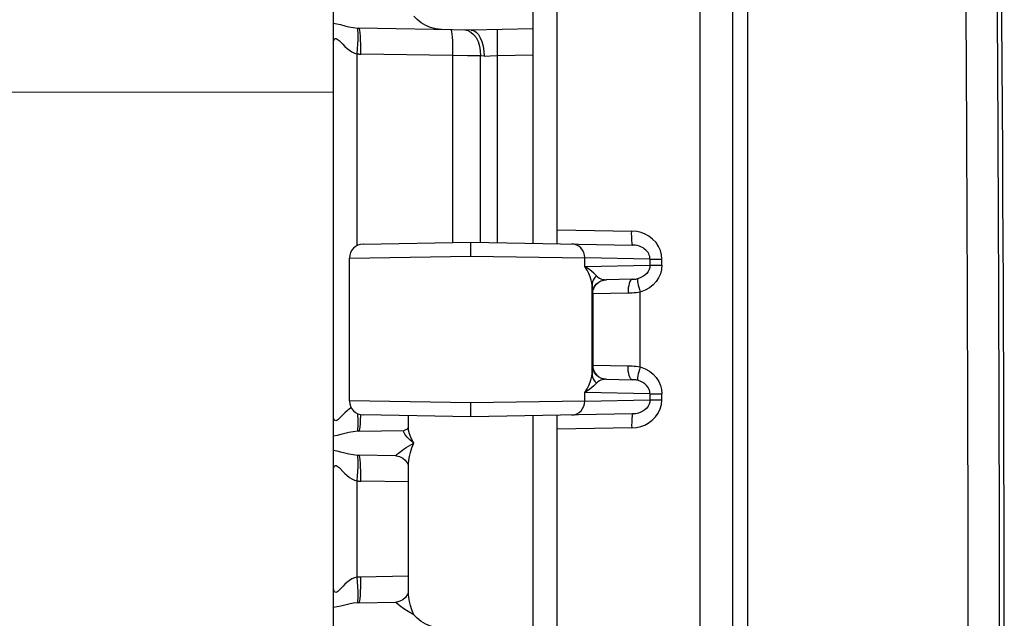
# Model space of a CAD drawing. Header units: inches. Extents: x 0 to 56.7, y 0 to 36.7.
# Tile 7 of 50: x 5.3 to 7.8, y 21.7 to 23.2. Entities that reach past the tile are written whole.
import ezdxf

# ---------------------------------------------------------------- set-up
doc = ezdxf.new("R2010")
doc.units = ezdxf.units.IN
doc.header["$LTSCALE"] = 3.116667
doc.header["$MEASUREMENT"] = 0
doc.layers.add('_104129', color=7, linetype='CONTINUOUS')
doc.layers.add('_145643', color=7, linetype='CONTINUOUS')

msp = doc.modelspace()

# ---------------------------------------------------------------- linework, layer by layer
at = {"layer": '_104129', "color": 7, "linetype": 'Continuous'}
for p, q in [((7.0845, 16.8577), (7.0845, 26.0203)), ((6.6445, 22.6548), (6.6445, 23.7232)), ((6.1589, 22.6531), (6.4282, 22.6578)), ((6.4282, 22.6578), (6.8337, 22.6507)), ((6.4282, 22.6228), (6.4282, 22.6578)), ((6.1245, 22.26), (6.1245, 22.6181)), ((6.8327, 22.5648), (6.7674, 22.5637)), ((6.8222, 22.5298), (6.7336, 22.5287)), ((6.7336, 22.5287), (6.7336, 22.3493)), ((6.7336, 22.3493), (6.8222, 22.3482)), ((6.7674, 22.3144), (6.8327, 22.3132)), ((6.4282, 22.2203), (6.4282, 22.2553)), ((6.4282, 22.2203), (6.1589, 22.225)), ((6.8337, 22.2274), (6.4282, 22.2203)), ((6.6445, 21.1548), (6.6445, 22.2232))]:
    msp.add_line(p, q, dxfattribs=at)
at = {"layer": '_104129', "color": 9, "linetype": 'Continuous'}
for p, q in [((7.0023, 25.8609), (7.0023, 17.0171)), ((7.1225, 17.1596), (7.1225, 25.7184)), ((6.6445, 22.689), (6.8313, 22.6857)), ((6.1245, 22.6181), (6.4282, 22.6228)), ((6.4282, 22.6228), (6.7136, 22.6184)), ((6.8771, 22.6155), (6.7136, 22.6184)), ((6.7136, 22.5972), (6.7136, 22.6184)), ((6.8771, 22.6155), (6.907, 22.6155)), ((6.8771, 22.6155), (6.8771, 22.6)), ((6.907, 22.6), (6.907, 22.6155)), ((6.7136, 22.5972), (6.8771, 22.6)), ((6.8771, 22.6), (6.907, 22.6)), ((6.8458, 22.5664), (6.8456, 22.5651)), ((6.732, 22.3288), (6.732, 22.5493)), ((6.733, 22.5287), (6.7336, 22.5287)), ((6.8523, 22.3452), (6.8523, 22.5329)), ((6.7336, 22.3493), (6.733, 22.3493)), ((6.8456, 22.3129), (6.8458, 22.3117)), ((6.8771, 22.278), (6.7136, 22.2809)), ((6.7136, 22.2597), (6.7136, 22.2809)), ((6.8771, 22.278), (6.907, 22.278)), ((6.8771, 22.278), (6.8771, 22.2625)), ((6.907, 22.2625), (6.907, 22.278)), ((6.4282, 22.2553), (6.1245, 22.26)), ((6.7136, 22.2597), (6.4282, 22.2553)), ((6.7136, 22.2597), (6.8771, 22.2625)), ((6.8771, 22.2625), (6.907, 22.2625)), ((6.8313, 22.1924), (6.6445, 22.1891))]:
    msp.add_line(p, q, dxfattribs=at)
for points in [[(7.7302, 24.8591), (7.7373, 24.2608), (7.7428, 23.6846), (7.7471, 23.1084), (7.7501, 22.5323), (7.7518, 21.9561), (7.7523, 21.3798)], [(7.6747, 21.3799), (7.6742, 21.9555), (7.6725, 22.5312), (7.6695, 23.1068), (7.6652, 23.6824), (7.6597, 24.258), (7.6529, 24.8335)], [(6.8337, 22.6507), (6.8332, 22.6514), (6.8326, 22.6534), (6.8322, 22.6566), (6.8318, 22.661), (6.8315, 22.6663), (6.8313, 22.6723), (6.8312, 22.6789), (6.8313, 22.6857)], [(6.907, 22.6155), (6.906, 22.6265), (6.9032, 22.6371), (6.8986, 22.6473), (6.8922, 22.6567), (6.8838, 22.6655), (6.8743, 22.6728), (6.8652, 22.6781), (6.8553, 22.6818), (6.8439, 22.6844), (6.8313, 22.6857)], [(6.7136, 22.6184), (6.713, 22.6252), (6.7111, 22.6318), (6.708, 22.638), (6.7039, 22.6433), (6.6991, 22.6475), (6.6936, 22.6506), (6.6876, 22.6526), (6.6814, 22.6534)], [(6.8771, 22.6155), (6.877, 22.6187), (6.8764, 22.6219), (6.8754, 22.6252), (6.874, 22.6284), (6.8722, 22.6316), (6.8698, 22.6348), (6.867, 22.6378), (6.8637, 22.6407), (6.8598, 22.6434), (6.8555, 22.6457), (6.8506, 22.6477), (6.8453, 22.6493), (6.8397, 22.6503), (6.8337, 22.6507)], [(6.732, 22.5493), (6.7314, 22.5557), (6.73, 22.5628), (6.7275, 22.5707), (6.724, 22.5792), (6.7194, 22.588), (6.7136, 22.5972)], [(6.7432, 22.5736), (6.74, 22.5767), (6.7362, 22.5803), (6.7316, 22.5841), (6.7264, 22.5883), (6.7204, 22.5926), (6.7136, 22.5972)], [(6.8771, 22.6), (6.8766, 22.5946), (6.875, 22.5892), (6.8724, 22.5842), (6.8688, 22.5796), (6.8643, 22.5753), (6.8589, 22.5716), (6.8527, 22.5686), (6.8458, 22.5664)], [(6.907, 22.6), (6.9061, 22.5892), (6.9033, 22.5787), (6.8987, 22.5685), (6.8924, 22.5591), (6.885, 22.5509), (6.876, 22.5438), (6.8651, 22.5378), (6.8523, 22.5329)], [(6.7432, 22.5736), (6.74, 22.5703), (6.7372, 22.5666), (6.7349, 22.5626), (6.7333, 22.5583), (6.7323, 22.5538), (6.732, 22.5493)], [(6.733, 22.5287), (6.7337, 22.5356), (6.7357, 22.5422), (6.739, 22.5483), (6.7434, 22.5536), (6.7486, 22.5578), (6.7544, 22.561), (6.7608, 22.5629), (6.7674, 22.5637)], [(6.7432, 22.5736), (6.7468, 22.5705), (6.7505, 22.568), (6.7544, 22.5661), (6.7585, 22.5647), (6.7628, 22.5639), (6.7674, 22.5637)], [(6.8327, 22.5648), (6.8306, 22.5641), (6.8285, 22.5621), (6.8267, 22.5589), (6.8251, 22.5545), (6.8238, 22.5492), (6.8228, 22.5432), (6.8223, 22.5367), (6.8222, 22.5298)], [(6.8327, 22.5648), (6.8349, 22.5649), (6.8371, 22.565), (6.8393, 22.5653), (6.8415, 22.5655), (6.8436, 22.5659), (6.8458, 22.5664)], [(6.8456, 22.5651), (6.8457, 22.5628), (6.8462, 22.5595), (6.8469, 22.5553), (6.8479, 22.5504), (6.8492, 22.5449), (6.8507, 22.539), (6.8523, 22.5329)], [(6.732, 22.5493), (6.7321, 22.5429), (6.7323, 22.5378), (6.7324, 22.5338), (6.7326, 22.5309), (6.7328, 22.5292), (6.733, 22.5287)], [(6.8523, 22.5329), (6.8474, 22.532), (6.8424, 22.5313), (6.8374, 22.5307), (6.8324, 22.5303), (6.8273, 22.53), (6.8222, 22.5298)], [(6.733, 22.3493), (6.7328, 22.3488), (6.7326, 22.347), (6.7324, 22.3441), (6.7323, 22.34), (6.7321, 22.3349), (6.732, 22.3288)], [(6.7674, 22.3144), (6.7605, 22.3152), (6.754, 22.3173), (6.7479, 22.3207), (6.7427, 22.3252), (6.7385, 22.3304), (6.7355, 22.3363), (6.7336, 22.3427), (6.733, 22.3494)], [(6.8222, 22.3482), (6.8273, 22.3481), (6.8324, 22.3478), (6.8374, 22.3474), (6.8424, 22.3468), (6.8474, 22.3461), (6.8523, 22.3452)], [(6.8327, 22.3132), (6.8306, 22.3139), (6.8285, 22.3159), (6.8267, 22.3192), (6.8251, 22.3235), (6.8238, 22.3288), (6.8228, 22.3348), (6.8223, 22.3414), (6.8222, 22.3482)], [(6.8523, 22.3452), (6.8507, 22.3391), (6.8492, 22.3331), (6.8479, 22.3276), (6.8469, 22.3227), (6.8461, 22.3186), (6.8457, 22.3153), (6.8456, 22.3129)], [(6.8523, 22.3452), (6.8648, 22.3404), (6.8757, 22.3345), (6.8849, 22.3273), (6.8926, 22.3189), (6.8989, 22.309), (6.9036, 22.2986), (6.9063, 22.2883), (6.907, 22.278)], [(6.7136, 22.2809), (6.7194, 22.2901), (6.724, 22.2989), (6.7275, 22.3073), (6.73, 22.3153), (6.7314, 22.3224), (6.732, 22.3288)], [(6.732, 22.3288), (6.7323, 22.3243), (6.7333, 22.3199), (6.7349, 22.3156), (6.7371, 22.3116), (6.7399, 22.3078), (6.7432, 22.3045)], [(6.7432, 22.3045), (6.74, 22.3013), (6.7362, 22.2978), (6.7317, 22.294), (6.7264, 22.2898), (6.7204, 22.2854), (6.7136, 22.2809)], [(6.7674, 22.3144), (6.7628, 22.3141), (6.7585, 22.3133), (6.7544, 22.312), (6.7505, 22.3101), (6.7468, 22.3076), (6.7432, 22.3045)], [(6.8458, 22.3117), (6.8436, 22.3121), (6.8415, 22.3125), (6.8393, 22.3128), (6.8371, 22.313), (6.8349, 22.3131), (6.8327, 22.3132)], [(6.8771, 22.278), (6.8766, 22.2835), (6.8749, 22.2889), (6.8723, 22.2939), (6.8687, 22.2986), (6.8642, 22.3028), (6.8588, 22.3065), (6.8526, 22.3095), (6.8458, 22.3117)], [(6.6814, 22.2247), (6.6878, 22.2255), (6.694, 22.2276), (6.6997, 22.231), (6.7046, 22.2355), (6.7085, 22.2408), (6.7113, 22.2467), (6.7131, 22.2531), (6.7136, 22.2597)], [(6.8313, 22.1924), (6.8433, 22.1936), (6.8543, 22.196), (6.8639, 22.1994), (6.8729, 22.2043), (6.8825, 22.2115), (6.8913, 22.2202), (6.898, 22.2298), (6.9029, 22.2402), (6.9059, 22.2511), (6.907, 22.2625)], [(6.8771, 22.2625), (6.8766, 22.2573), (6.8751, 22.252), (6.8724, 22.2468), (6.8688, 22.2421), (6.8645, 22.238), (6.8596, 22.2345), (6.8544, 22.2318), (6.8486, 22.2297), (6.8416, 22.2281), (6.8337, 22.2274)], [(6.8337, 22.2274), (6.8332, 22.2267), (6.8326, 22.2247), (6.8322, 22.2214), (6.8318, 22.2171), (6.8315, 22.2118), (6.8313, 22.2058), (6.8312, 22.1992), (6.8313, 22.1924)]]:
    msp.add_lwpolyline(points, dxfattribs=at)
at = {"layer": '_104129', "color": 7, "linetype": 'Continuous'}
for points in [[(6.6435, 22.654), (6.6438, 22.654), (6.644, 22.6541), (6.6442, 22.6542), (6.6443, 22.6544), (6.6444, 22.6546), (6.6445, 22.6548)], [(6.7336, 22.5287), (6.7343, 22.5355), (6.7362, 22.542), (6.7394, 22.548), (6.7437, 22.5532), (6.7489, 22.5576), (6.7548, 22.5609), (6.7613, 22.5629), (6.768, 22.5637)], [(6.7336, 22.3493), (6.7343, 22.3426), (6.7363, 22.3361), (6.7394, 22.3301), (6.7437, 22.3248), (6.7489, 22.3205), (6.7548, 22.3172), (6.7613, 22.3151), (6.768, 22.3143)], [(6.6445, 22.2232), (6.6444, 22.2235), (6.6443, 22.2237), (6.6442, 22.2238), (6.644, 22.2239), (6.6438, 22.224), (6.6435, 22.224)]]:
    msp.add_lwpolyline(points, dxfattribs=at)
for centre, radius, start, end in [((-259.0672, 21.439), 266.8317, 359.236642, 0.763358), ((6.1595, 22.6181), 0.035, 91, 180), ((6.1595, 22.26), 0.035, 180, 269)]:
    msp.add_arc(centre, radius, start, end, dxfattribs=at)
at = {"layer": '_145643', "color": 7, "linetype": 'Continuous'}
for p, q in [((6.0845, 16.8401), (6.0845, 26.0384)), ((6.5845, 22.655), (6.5845, 23.7231)), ((6.4295, 23.1892), (6.1483, 23.1942)), ((6.5845, 23.192), (6.4295, 23.1892)), ((6.272, 22.1937), (6.272, 22.223)), ((6.5845, 21.155), (6.5845, 22.2231)), ((6.1483, 22.1843), (6.2611, 22.1863)), ((6.2403, 22.1226), (6.1483, 22.1242)), ((6.272, 21.7821), (6.272, 22.0964)), ((6.1483, 21.7543), (6.2404, 21.756))]:
    msp.add_line(p, q, dxfattribs=at)
at = {"layer": '_145643', "color": 9, "linetype": 'Continuous'}
for p, q in [((6.1451, 23.1927), (6.1442, 23.1943)), ((6.1438, 22.6492), (6.1438, 23.1297)), ((6.3825, 23.1252), (6.1528, 23.1292)), ((6.3825, 23.1252), (6.3825, 22.657)), ((6.4198, 23.1248), (6.3825, 23.1252)), ((6.4528, 23.1245), (6.4198, 23.1248)), ((6.4528, 22.6573), (6.4528, 23.1245)), ((6.4616, 23.1242), (6.4528, 23.1245)), ((6.4616, 23.1242), (6.477, 23.1248)), ((6.477, 23.1248), (6.4948, 23.1254)), ((6.4948, 23.1254), (6.5845, 23.127)), ((6.4948, 23.1254), (6.4948, 22.6566)), ((2.8328, 23.0333), (6.0845, 23.0343)), ((6.1456, 22.2244), (6.1454, 22.228)), ((6.2725, 22.1869), (6.272, 22.1937)), ((6.1451, 22.1227), (6.1442, 22.1243)), ((6.1438, 21.8188), (6.1438, 22.0597)), ((6.272, 22.0571), (6.1528, 22.0592)), ((6.1513, 21.8193), (6.272, 21.8214))]:
    msp.add_line(p, q, dxfattribs=at)
for points in [[(6.0845, 23.2064), (6.0931, 23.205), (6.1023, 23.2029), (6.1125, 23.2003), (6.1231, 23.1977), (6.1336, 23.1956), (6.1442, 23.1943)], [(6.1438, 23.1297), (6.1448, 23.1419), (6.1456, 23.1539), (6.1461, 23.1648), (6.1463, 23.1745), (6.1462, 23.1825), (6.1458, 23.1886), (6.1451, 23.1927)], [(6.1442, 23.1943), (6.1449, 23.1943), (6.1456, 23.1943), (6.1463, 23.1942), (6.1469, 23.1942), (6.1476, 23.1942), (6.1483, 23.1942)], [(6.1528, 23.1292), (6.153, 23.1417), (6.1528, 23.1537), (6.1525, 23.1647), (6.152, 23.1744), (6.1513, 23.1826), (6.1504, 23.1889), (6.1494, 23.1928), (6.1483, 23.1942)], [(6.378, 23.1901), (6.3791, 23.1889), (6.3801, 23.1853), (6.3809, 23.1795), (6.3816, 23.1718), (6.3822, 23.162), (6.3825, 23.1507), (6.3826, 23.1383), (6.3825, 23.1252)], [(6.4132, 23.1895), (6.4211, 23.1882), (6.4286, 23.1844), (6.4355, 23.1783)], [(6.4948, 23.1904), (6.4946, 23.1891), (6.4945, 23.1854), (6.4944, 23.1794), (6.4944, 23.1713), (6.4944, 23.1615), (6.4945, 23.1503), (6.4946, 23.1381), (6.4948, 23.1254)], [(6.0845, 23.1557), (6.0847, 23.1599), (6.0854, 23.1632), (6.0864, 23.1656), (6.0876, 23.1672), (6.0893, 23.168), (6.0914, 23.1679), (6.0937, 23.1667), (6.0962, 23.1649), (6.0985, 23.1629), (6.101, 23.1604), (6.1076, 23.1536)], [(6.4355, 23.1783), (6.4415, 23.1703), (6.4464, 23.1605), (6.45, 23.1493), (6.4522, 23.1372), (6.4528, 23.1245)], [(6.1076, 23.1536), (6.1127, 23.1485), (6.1186, 23.1432), (6.1245, 23.1386), (6.1306, 23.1347), (6.1371, 23.1317), (6.1438, 23.1297)], [(6.1438, 23.1297), (6.1453, 23.1295), (6.1468, 23.1294), (6.1483, 23.1293), (6.1498, 23.1293), (6.1513, 23.1292), (6.1528, 23.1292)], [(6.1291, 22.2429), (6.1244, 22.2399), (6.1184, 22.2352), (6.1127, 22.2301)], [(6.1127, 22.2301), (6.1078, 22.2251), (6.1043, 22.2215), (6.1014, 22.2185), (6.0981, 22.2154), (6.0951, 22.2128), (6.0925, 22.2112), (6.0903, 22.2104), (6.0886, 22.2107), (6.0872, 22.2118), (6.0862, 22.2132), (6.0854, 22.2154), (6.0847, 22.2186), (6.0845, 22.2228)], [(6.1462, 22.196), (6.1463, 22.204), (6.1461, 22.2137), (6.1456, 22.2244)], [(6.1483, 22.1843), (6.1494, 22.1856), (6.1504, 22.1892), (6.1512, 22.1949), (6.1519, 22.2027), (6.1525, 22.2125), (6.1528, 22.2238), (6.1528, 22.2257)], [(6.1442, 22.1842), (6.1451, 22.1858), (6.1458, 22.1899), (6.1462, 22.196)], [(6.1442, 22.1842), (6.1335, 22.1829), (6.1231, 22.1808), (6.1128, 22.1783), (6.103, 22.1758), (6.0936, 22.1737), (6.0845, 22.1721)], [(6.1483, 22.1843), (6.1476, 22.1843), (6.1469, 22.1843), (6.1463, 22.1843), (6.1456, 22.1842), (6.1449, 22.1842), (6.1442, 22.1842)], [(6.2854, 22.1542), (6.2755, 22.1628), (6.2682, 22.1705), (6.2633, 22.1769), (6.2607, 22.1819), (6.2601, 22.1852), (6.2611, 22.1863)], [(6.2854, 22.1542), (6.2788, 22.1667), (6.2746, 22.1776), (6.2725, 22.1869)], [(6.2403, 22.1226), (6.2404, 22.1228), (6.2409, 22.1235), (6.2418, 22.1245), (6.2433, 22.1259), (6.2452, 22.1276), (6.2476, 22.1295), (6.2504, 22.1317), (6.2537, 22.1342), (6.2575, 22.137), (6.2619, 22.1399), (6.2668, 22.1432), (6.2723, 22.1466), (6.2785, 22.1503), (6.2854, 22.1542)], [(6.272, 22.0964), (6.2722, 22.1028), (6.2731, 22.1115), (6.2747, 22.1209), (6.2772, 22.1312), (6.2808, 22.1423), (6.2854, 22.1542)], [(6.0845, 22.1364), (6.0931, 22.135), (6.1023, 22.1329), (6.1125, 22.1303), (6.1231, 22.1277), (6.1336, 22.1256), (6.1442, 22.1243)], [(6.1438, 22.0597), (6.1448, 22.0719), (6.1456, 22.0839), (6.1461, 22.0948), (6.1463, 22.1045), (6.1462, 22.1125), (6.1458, 22.1186), (6.1451, 22.1227)], [(6.1442, 22.1243), (6.1449, 22.1243), (6.1456, 22.1243), (6.1463, 22.1242), (6.1469, 22.1242), (6.1476, 22.1242), (6.1483, 22.1242)], [(6.1528, 22.0592), (6.153, 22.0717), (6.1528, 22.0837), (6.1525, 22.0947), (6.152, 22.1044), (6.1513, 22.1126), (6.1504, 22.1189), (6.1494, 22.1228), (6.1483, 22.1242)], [(6.0845, 22.0857), (6.0847, 22.0899), (6.0854, 22.0932), (6.0864, 22.0956), (6.0876, 22.0972), (6.0893, 22.098), (6.0914, 22.0979), (6.0937, 22.0967), (6.0962, 22.0949), (6.0985, 22.0929), (6.101, 22.0904), (6.1076, 22.0836)], [(6.1076, 22.0836), (6.1127, 22.0785), (6.1186, 22.0732), (6.1245, 22.0686), (6.1306, 22.0647), (6.1371, 22.0617), (6.1438, 22.0597)], [(6.1438, 22.0597), (6.1453, 22.0595), (6.1468, 22.0594), (6.1483, 22.0593), (6.1498, 22.0593), (6.1513, 22.0592), (6.1528, 22.0592)], [(6.1438, 21.8188), (6.1371, 21.8168), (6.1306, 21.8139), (6.1242, 21.8097), (6.1183, 21.8051), (6.1133, 21.8006), (6.1089, 21.7963), (6.1014, 21.7885)], [(6.1438, 21.8188), (6.1453, 21.819), (6.1468, 21.8191), (6.1483, 21.8192), (6.1498, 21.8192), (6.1513, 21.8193)], [(6.1462, 21.766), (6.1463, 21.774), (6.1461, 21.7837), (6.1456, 21.7946), (6.1448, 21.8066), (6.1438, 21.8188)], [(6.1483, 21.7543), (6.1494, 21.7556), (6.1504, 21.7592), (6.1512, 21.7649), (6.1519, 21.7727), (6.1525, 21.7825), (6.1528, 21.7938), (6.153, 21.8062), (6.1528, 21.8193)], [(6.1014, 21.7885), (6.0981, 21.7853), (6.0952, 21.7828), (6.0926, 21.7812), (6.0903, 21.7804), (6.0886, 21.7807), (6.0872, 21.7818), (6.0862, 21.7833), (6.0853, 21.7856), (6.0847, 21.7888), (6.0845, 21.7928)], [(6.2854, 21.7242), (6.2808, 21.7362), (6.2772, 21.7473), (6.2747, 21.7576), (6.2731, 21.7671), (6.2722, 21.7758), (6.272, 21.7821)], [(6.1442, 21.7542), (6.1335, 21.7529), (6.1231, 21.7508), (6.1128, 21.7483), (6.103, 21.7458), (6.0936, 21.7437), (6.0845, 21.7421)], [(6.1442, 21.7542), (6.1451, 21.7558), (6.1458, 21.7599), (6.1462, 21.766)], [(6.1483, 21.7543), (6.1476, 21.7543), (6.1469, 21.7543), (6.1463, 21.7543), (6.1456, 21.7542), (6.1449, 21.7542), (6.1442, 21.7542)], [(6.2854, 21.7242), (6.2717, 21.7321), (6.2606, 21.7394), (6.2518, 21.7456), (6.2455, 21.7507), (6.2418, 21.7545), (6.2403, 21.7559)]]:
    msp.add_lwpolyline(points, dxfattribs=at)
at = {"layer": '_145643', "color": 7, "linetype": 'Continuous'}
for points in [[(6.3548, 23.1906), (6.341, 23.1923), (6.3278, 23.1958), (6.3157, 23.201), (6.3044, 23.2077), (6.2942, 23.2154), (6.2854, 23.2242)], [(6.4295, 23.1892), (6.4357, 23.188), (6.4418, 23.1843), (6.4473, 23.1783), (6.4522, 23.1702), (6.4562, 23.1604), (6.4591, 23.1492), (6.461, 23.1368), (6.4616, 23.1242)], [(6.272, 22.1941), (6.2718, 22.1936), (6.2709, 22.1919), (6.2689, 22.1895), (6.266, 22.1876), (6.2629, 22.1865), (6.2611, 22.1863)], [(6.2404, 22.1226), (6.2428, 22.1224), (6.2502, 22.1207), (6.2578, 22.1169), (6.2643, 22.1114), (6.2689, 22.1053), (6.2712, 22.1001)], [(6.272, 21.7821), (6.2719, 21.7817), (6.2713, 21.7788), (6.2692, 21.7738), (6.2648, 21.7676), (6.2584, 21.762), (6.2508, 21.7581), (6.2432, 21.7562), (6.2404, 21.756)], [(6.3548, 21.6906), (6.341, 21.6923), (6.3278, 21.6958), (6.3157, 21.701), (6.3044, 21.7077), (6.2942, 21.7154), (6.2854, 21.7242)]]:
    msp.add_lwpolyline(points, dxfattribs=at)

doc.saveas('drawing.dxf')
